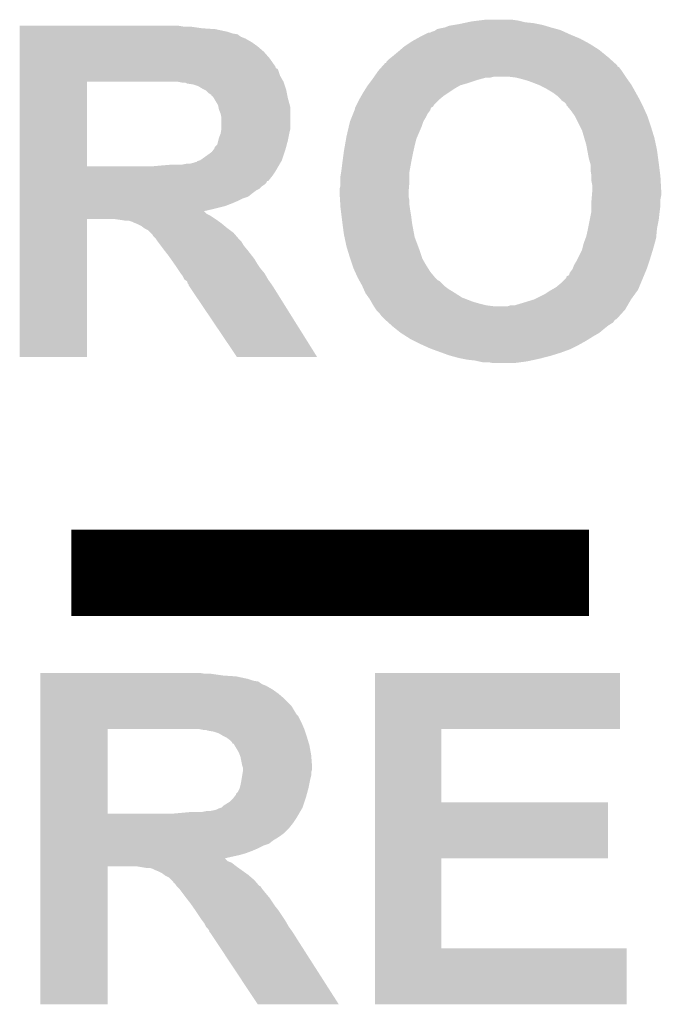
# Model space of a CAD drawing. Extents: x -1.3 to 24.2, y -3.9 to 53.4.
# Tile 18 of 31: x 9.5 to 11.4, y 16.5 to 19.4. Entities that reach past the tile are written whole.
import ezdxf

# ---------------------------------------------------------------- set-up
doc = ezdxf.new("R2010")
doc.units = 0
doc.layers.add('RS485_ISOLATOR_5_CLICK_V100_GTO', color=9, linetype='CONTINUOUS')

msp = doc.modelspace()

# ---------------------------------------------------------------- linework, layer by layer
at = {"layer": 'RS485_ISOLATOR_5_CLICK_V100_GTO', "const_width": 0.254}
msp.add_lwpolyline([(9.6774, 17.78), (11.2014, 17.78)], dxfattribs=at)
at = {"layer": 'RS485_ISOLATOR_5_CLICK_V100_GTO'}
for points in [[(9.52502, 19.38782), (9.525022, 19.39036), (10.007602, 19.38782), (9.992362, 19.39036)], [(10.777222, 19.385282), (10.789922, 19.39036), (11.089634, 19.385282), (11.072708, 19.39036)], [(10.789922, 19.39036), (10.80516, 19.3929), (11.072708, 19.39036), (11.06424, 19.3929)], [(10.80516, 19.3929), (10.8204, 19.39544), (11.06424, 19.3929), (11.05154, 19.39544)], [(10.8204, 19.39544), (10.832252, 19.39798), (11.05154, 19.39544), (11.03884, 19.39798)], [(10.832252, 19.39798), (10.844106, 19.40052), (11.03884, 19.39798), (11.013442, 19.40052)], [(10.844106, 19.40052), (10.85596, 19.40306), (11.013442, 19.40052), (11.003282, 19.40306)], [(10.85596, 19.40306), (10.87628, 19.4056), (11.003282, 19.40306), (10.99312, 19.4056)], [(10.87628, 19.4056), (10.896602, 19.40814), (10.99312, 19.4056), (10.97534, 19.40814)], [(9.52502, 19.38274), (9.52502, 19.38782), (10.06348, 19.38274), (10.02792, 19.38782)], [(9.52502, 19.3802), (9.52502, 19.38274), (10.101582, 19.3802), (10.06348, 19.38274)], [(9.52502, 19.372578), (9.52502, 19.3802), (10.13714, 19.372578), (10.101582, 19.3802)], [(9.52502, 19.3675), (9.52502, 19.372578), (10.15238, 19.3675), (10.13714, 19.372578)], [(9.52502, 19.364956), (9.52502, 19.3675), (10.167624, 19.364956), (10.15238, 19.3675)], [(9.52502, 19.36242), (9.52502, 19.364956), (10.17016, 19.36242), (10.167624, 19.364956)], [(9.52502, 19.35734), (9.52502, 19.36242), (10.17778, 19.35734), (10.17016, 19.36242)], [(10.70356, 19.35734), (10.718802, 19.36496), (11.16381, 19.35734), (11.14552, 19.36496)], [(10.718802, 19.36496), (10.728964, 19.37004), (11.14552, 19.36496), (11.134346, 19.37004)], [(10.728964, 19.37004), (10.734044, 19.370042), (11.134346, 19.37004), (11.134342, 19.370042)], [(10.734044, 19.370042), (10.739122, 19.37258), (11.134342, 19.370042), (11.128758, 19.37258)], [(10.739122, 19.37258), (10.746744, 19.375122), (11.128758, 19.37258), (11.123166, 19.375122)], [(10.746744, 19.375122), (10.75055, 19.37766), (11.123166, 19.375122), (11.117582, 19.37766)], [(10.75055, 19.37766), (10.754362, 19.380202), (11.117582, 19.37766), (11.108262, 19.380202)], [(10.754362, 19.380202), (10.76452, 19.38274), (11.108262, 19.380202), (11.098954, 19.38274)], [(10.76452, 19.38274), (10.777212, 19.38528), (11.098954, 19.38274), (11.08964, 19.38528)], [(10.777212, 19.38528), (10.777222, 19.385282), (11.08964, 19.38528), (11.089634, 19.385282)], [(9.52502, 19.35226), (9.52502, 19.35734), (10.190482, 19.35226), (10.17778, 19.35734)], [(9.52502, 19.3421), (9.52502, 19.35226), (10.208262, 19.3421), (10.190482, 19.35226)], [(9.52502, 19.3294), (9.52502, 19.3421), (10.22604, 19.3294), (10.208262, 19.3421)], [(10.65784, 19.3294), (10.66927, 19.33702), (11.215916, 19.3294), (11.20394, 19.33702)], [(10.66927, 19.33702), (10.680698, 19.344638), (11.20394, 19.33702), (11.189976, 19.344638)], [(10.680698, 19.344638), (10.694416, 19.35226), (11.189976, 19.344638), (11.176002, 19.35226)], [(10.694416, 19.35226), (10.70356, 19.35734), (11.176002, 19.35226), (11.16381, 19.35734)], [(9.525018, 19.29384), (9.52502, 19.31416), (10.2616, 19.29384), (10.243822, 19.31416)], [(9.52502, 19.31416), (9.52502, 19.3294), (10.243822, 19.31416), (10.22604, 19.3294)], [(10.62482, 19.30146), (10.64006, 19.31416), (11.25361, 19.30146), (11.23809, 19.31416)], [(10.64006, 19.31416), (10.645986, 19.31924), (11.23809, 19.31416), (11.23188, 19.31924)], [(10.645986, 19.31924), (10.65784, 19.3294), (11.23188, 19.31924), (11.215916, 19.3294)], [(9.525018, 19.268436), (9.525018, 19.29384), (10.27938, 19.268436), (10.2616, 19.29384)], [(10.592926, 19.270974), (10.595184, 19.273514), (11.285234, 19.270974), (11.28522, 19.273514)], [(10.595184, 19.273514), (10.601966, 19.28114), (11.28522, 19.273514), (11.27675, 19.28114)], [(10.601966, 19.28114), (10.6045, 19.281162), (11.27675, 19.28114), (11.276724, 19.281162)], [(10.6045, 19.281162), (10.604506, 19.283686), (11.276724, 19.281162), (11.27392, 19.283686)], [(10.604506, 19.283686), (10.612122, 19.291302), (11.27392, 19.283686), (11.26546, 19.291302)], [(10.612122, 19.291302), (10.618468, 19.29638), (11.26546, 19.291302), (11.259818, 19.29638)], [(10.618468, 19.29638), (10.62482, 19.30146), (11.259818, 19.29638), (11.25361, 19.30146)], [(9.525018, 19.265894), (9.525018, 19.268436), (10.279394, 19.265894), (10.27938, 19.268436)], [(9.525018, 19.263354), (9.525018, 19.265894), (10.284462, 19.263354), (10.279394, 19.265894)], [(9.525018, 19.258278), (9.525018, 19.263354), (10.287, 19.258278), (10.284462, 19.263354)], [(9.525018, 19.243038), (9.525018, 19.258278), (10.29208, 19.243038), (10.287, 19.258278)], [(10.569194, 19.2405), (10.58164, 19.25828), (11.309774, 19.2405), (11.29792, 19.25828)], [(10.58164, 19.25828), (10.581642, 19.258282), (11.29792, 19.25828), (11.29792, 19.258282)], [(10.581642, 19.258282), (10.59067, 19.268436), (11.29792, 19.258282), (11.2903, 19.268436)], [(10.59067, 19.268436), (10.592926, 19.270974), (11.2903, 19.268436), (11.285234, 19.270974)], [(9.525012, 18.976362), (9.525018, 19.22524), (9.72312, 18.976362), (9.723122, 19.22524)], [(9.525018, 19.22526), (9.525018, 19.243038), (10.30224, 19.22526), (10.29208, 19.243038)], [(9.525018, 19.22524), (9.525018, 19.22526), (9.723122, 19.22524), (9.94664, 19.22526)], [(9.992372, 19.225258), (9.992362, 19.22526), (10.30224, 19.225258), (10.30224, 19.22526)], [(10.005062, 19.22272), (9.992372, 19.225258), (10.303086, 19.22272), (10.30224, 19.225258)], [(10.012684, 19.222718), (10.005062, 19.22272), (10.303088, 19.222718), (10.303086, 19.22272)], [(10.017764, 19.22018), (10.012684, 19.222718), (10.303934, 19.22018), (10.303088, 19.222718)], [(10.035542, 19.217638), (10.017764, 19.22018), (10.30478, 19.217638), (10.303934, 19.22018)], [(10.050782, 19.21256), (10.035542, 19.217638), (10.306474, 19.21256), (10.30478, 19.217638)], [(10.54862, 19.212558), (10.550526, 19.215102), (10.81849, 19.212558), (10.822942, 19.215102)], [(10.550526, 19.215102), (10.554334, 19.22018), (10.822942, 19.215102), (10.84072, 19.22018)], [(10.554334, 19.22018), (10.561952, 19.230338), (10.84072, 19.22018), (10.8712, 19.230338)], [(10.561952, 19.230338), (10.56386, 19.23288), (10.8712, 19.230338), (10.880518, 19.23288)], [(10.56386, 19.23288), (10.567416, 19.23796), (10.880518, 19.23288), (10.899142, 19.23796)], [(10.567416, 19.23796), (10.569194, 19.2405), (10.911842, 19.23796), (10.922002, 19.2405)], [(10.9855, 19.23796), (10.96518, 19.2405), (11.311468, 19.23796), (11.309774, 19.2405)], [(10.99566, 19.23542), (10.9855, 19.23796), (11.31316, 19.23542), (11.311468, 19.23796)], [(11.00582, 19.23288), (10.99566, 19.23542), (11.314976, 19.23288), (11.31316, 19.23542)], [(11.0236, 19.227802), (11.00582, 19.23288), (11.318604, 19.227802), (11.314976, 19.23288)], [(11.050018, 19.21764), (11.0236, 19.227802), (11.325862, 19.21764), (11.318604, 19.227802)], [(11.05662, 19.2151), (11.050018, 19.21764), (11.327314, 19.2151), (11.325862, 19.21764)], [(11.071858, 19.20748), (11.05662, 19.2151), (11.331668, 19.20748), (11.327314, 19.2151)], [(10.06348, 19.20494), (10.050782, 19.21256), (10.309014, 19.20494), (10.306474, 19.21256)], [(10.068562, 19.202398), (10.06348, 19.20494), (10.30986, 19.202398), (10.309014, 19.20494)], [(10.07364, 19.199858), (10.068562, 19.202398), (10.31037, 19.199858), (10.30986, 19.202398)], [(10.08126, 19.19224), (10.07364, 19.199858), (10.311892, 19.19224), (10.31037, 19.199858)], [(10.088882, 19.187154), (10.08126, 19.19224), (10.31291, 19.187154), (10.311892, 19.19224)], [(10.091434, 19.18208), (10.088882, 19.187154), (10.313924, 19.18208), (10.31291, 19.187154)], [(10.531566, 19.18462), (10.53592, 19.19224), (10.77468, 19.18462), (10.78611, 19.19224)], [(10.53592, 19.19224), (10.543856, 19.204938), (10.78611, 19.19224), (10.805158, 19.204938)], [(10.543856, 19.204938), (10.54862, 19.212558), (10.805158, 19.204938), (10.81849, 19.212558)], [(11.08456, 19.19986), (11.071858, 19.20748), (11.33602, 19.19986), (11.331668, 19.20748)], [(11.09726, 19.19224), (11.08456, 19.19986), (11.340254, 19.19224), (11.33602, 19.19986)], [(11.10742, 19.184618), (11.09726, 19.19224), (11.344488, 19.184618), (11.340254, 19.19224)], [(10.093964, 19.18207), (10.091434, 19.18208), (10.313926, 19.18207), (10.313924, 19.18208)], [(10.097008, 19.177), (10.093964, 19.18207), (10.31494, 19.177), (10.313926, 19.18207)], [(10.109202, 19.156678), (10.097008, 19.177), (10.320482, 19.156678), (10.31494, 19.177)], [(10.516872, 19.156686), (10.52449, 19.17192), (10.744206, 19.156686), (10.75944, 19.17192)], [(10.52449, 19.17192), (10.52576, 19.174458), (10.75944, 19.17192), (10.762484, 19.174458)], [(10.52576, 19.174458), (10.531566, 19.18462), (10.762484, 19.174458), (10.77468, 19.18462)], [(11.11504, 19.177), (11.10742, 19.184618), (11.34872, 19.177), (11.344488, 19.184618)], [(11.12266, 19.16938), (11.11504, 19.177), (11.35253, 19.16938), (11.34872, 19.177)], [(11.130282, 19.164298), (11.12266, 19.16938), (11.355072, 19.164298), (11.35253, 19.16938)], [(11.13536, 19.159214), (11.130282, 19.164298), (11.357614, 19.159214), (11.355072, 19.164298)], [(11.135364, 19.156676), (11.13536, 19.159214), (11.358882, 19.156676), (11.357614, 19.159214)], [(10.110726, 19.149058), (10.109202, 19.156678), (10.32256, 19.149058), (10.320482, 19.156678)], [(10.111742, 19.143978), (10.110726, 19.149058), (10.32256, 19.143978), (10.32256, 19.149058)], [(10.11682, 19.131278), (10.111742, 19.143978), (10.32256, 19.131278), (10.32256, 19.143978)], [(10.11936, 19.118578), (10.11682, 19.131278), (10.32256, 19.118578), (10.32256, 19.131278)], [(10.5029, 19.12112), (10.506962, 19.13128), (10.72134, 19.12112), (10.726422, 19.13128)], [(10.506962, 19.13128), (10.511026, 19.141442), (10.726422, 19.13128), (10.73404, 19.141442)], [(10.511026, 19.141442), (10.51306, 19.146524), (10.73404, 19.141442), (10.735738, 19.146524)], [(10.51306, 19.149062), (10.513062, 19.149064), (10.736588, 19.149062), (10.73659, 19.149064)], [(10.51306, 19.146524), (10.51306, 19.149062), (10.735738, 19.146524), (10.736588, 19.149062)], [(10.513062, 19.149064), (10.51433, 19.151602), (10.73659, 19.149064), (10.74166, 19.151602)], [(10.51433, 19.151602), (10.515602, 19.154146), (10.74166, 19.151602), (10.7442, 19.154146)], [(10.515602, 19.154146), (10.516872, 19.156686), (10.7442, 19.154146), (10.744206, 19.156686)], [(11.139594, 19.1516), (11.135364, 19.156676), (11.36142, 19.1516), (11.358882, 19.156676)], [(11.14806, 19.14144), (11.139594, 19.1516), (11.366038, 19.14144), (11.36142, 19.1516)], [(11.16076, 19.123658), (11.14806, 19.14144), (11.37412, 19.123658), (11.366038, 19.14144)], [(10.11936, 19.088098), (10.11936, 19.118578), (10.32256, 19.088098), (10.32256, 19.118578)], [(10.494234, 19.09318), (10.497822, 19.108422), (10.70864, 19.09318), (10.71372, 19.108422)], [(10.497822, 19.108422), (10.5029, 19.12112), (10.71372, 19.108422), (10.72134, 19.12112)], [(11.176002, 19.09318), (11.16076, 19.123658), (11.38428, 19.09318), (11.37412, 19.123658)], [(10.11174, 19.060158), (10.116818, 19.072858), (10.316462, 19.060158), (10.319002, 19.072858)], [(10.116818, 19.072858), (10.117664, 19.07794), (10.319002, 19.072858), (10.32002, 19.07794)], [(10.117664, 19.07794), (10.11936, 19.088098), (10.32002, 19.07794), (10.32256, 19.088098)], [(10.48766, 19.06524), (10.494234, 19.09318), (10.696666, 19.06524), (10.70864, 19.09318)], [(11.181082, 19.083018), (11.176002, 19.09318), (11.387408, 19.083018), (11.38428, 19.09318)], [(11.187806, 19.06016), (11.181082, 19.083018), (11.39444, 19.06016), (11.387408, 19.083018)], [(10.106656, 19.039838), (10.109834, 19.05254), (10.311474, 19.039838), (10.31494, 19.05254)], [(10.109834, 19.05254), (10.11174, 19.060158), (10.31494, 19.05254), (10.316462, 19.060158)], [(10.482728, 19.0373), (10.486314, 19.057622), (10.68832, 19.0373), (10.693402, 19.057622)], [(10.486314, 19.057622), (10.48766, 19.06524), (10.693402, 19.057622), (10.696666, 19.06524)], [(11.19378, 19.03984), (11.187806, 19.06016), (11.398796, 19.03984), (11.39444, 19.06016)], [(10.06348, 18.9992), (10.08126, 19.0119), (10.298852, 18.9992), (10.303086, 19.0119)], [(10.08126, 19.0119), (10.091418, 19.019518), (10.303086, 19.0119), (10.305626, 19.019518)], [(10.091418, 19.019518), (10.09523, 19.0246), (10.305626, 19.019518), (10.30732, 19.0246)], [(10.09523, 19.0246), (10.099036, 19.029674), (10.30732, 19.0246), (10.308702, 19.029674)], [(10.099036, 19.029674), (10.09904, 19.032214), (10.308702, 19.029674), (10.309396, 19.032214)], [(10.09904, 19.032214), (10.106656, 19.039838), (10.309396, 19.032214), (10.311474, 19.039838)], [(10.475636, 18.98904), (10.479024, 19.01444), (10.67816, 18.98904), (10.68324, 19.01444)], [(10.479024, 19.01444), (10.48004, 19.02206), (10.68324, 19.01444), (10.684932, 19.02206)], [(10.48004, 19.02206), (10.482728, 19.0373), (10.684932, 19.02206), (10.68832, 19.0373)], [(11.196638, 19.0246), (11.19378, 19.03984), (11.40206, 19.0246), (11.398796, 19.03984)], [(11.2014, 18.9992), (11.196638, 19.0246), (11.405448, 18.9992), (11.40206, 19.0246)], [(10.002518, 18.98142), (10.015218, 18.98396), (10.289752, 18.98142), (10.291234, 18.98396)], [(10.025378, 18.98396), (10.03554, 18.986502), (10.291234, 18.98396), (10.292716, 18.986502)], [(10.03554, 18.986502), (10.043158, 18.989038), (10.292716, 18.986502), (10.294196, 18.989038)], [(10.043158, 18.989038), (10.045694, 18.98904), (10.294196, 18.989038), (10.294196, 18.98904)], [(10.045694, 18.98904), (10.048238, 18.991576), (10.294196, 18.98904), (10.295676, 18.991576)], [(10.048238, 18.991576), (10.055854, 18.994118), (10.295676, 18.991576), (10.29716, 18.994118)], [(10.055854, 18.994118), (10.05586, 18.99412), (10.29716, 18.994118), (10.29716, 18.99412)], [(10.05586, 18.99412), (10.06348, 18.9992), (10.29716, 18.99412), (10.298852, 18.9992)], [(10.47242, 18.96364), (10.47496, 18.98396), (10.67354, 18.96364), (10.677236, 18.98396)], [(10.47496, 18.98396), (10.475636, 18.98904), (10.677236, 18.98396), (10.67816, 18.98904)], [(11.20503, 18.9865), (11.2014, 18.9992), (11.40714, 18.9865), (11.405448, 18.9992)], [(11.20648, 18.981418), (11.20503, 18.9865), (11.407776, 18.981418), (11.40714, 18.9865)], [(9.525012, 18.97634), (9.525012, 18.976362), (9.913622, 18.97634), (9.72312, 18.976362)], [(9.525012, 18.96364), (9.525012, 18.97634), (10.279382, 18.96364), (10.286788, 18.97634)], [(9.525012, 18.9484), (9.525012, 18.96364), (10.26922, 18.9484), (10.279382, 18.96364)], [(9.913622, 18.97634), (9.94156, 18.97888), (10.286788, 18.97634), (10.28827, 18.97888)], [(9.94156, 18.97888), (9.97204, 18.98142), (10.28827, 18.97888), (10.289752, 18.98142)], [(10.46988, 18.948402), (10.471996, 18.961102), (10.67308, 18.948402), (10.67308, 18.961102)], [(10.471996, 18.961102), (10.47242, 18.96364), (10.67308, 18.961102), (10.67354, 18.96364)], [(11.20648, 18.963638), (11.20648, 18.981418), (11.409998, 18.963638), (11.407776, 18.981418)], [(11.20902, 18.948398), (11.20648, 18.963638), (11.411904, 18.948398), (11.409998, 18.963638)], [(9.52501, 18.9357), (9.525012, 18.9484), (10.25906, 18.9357), (10.26922, 18.9484)], [(9.52501, 18.93316), (9.52501, 18.9357), (10.256514, 18.93316), (10.25906, 18.9357)], [(9.52501, 18.933146), (9.52501, 18.93316), (10.253974, 18.933146), (10.256514, 18.93316)], [(9.52501, 18.92808), (9.52501, 18.933146), (10.251438, 18.92808), (10.253974, 18.933146)], [(9.52501, 18.923), (9.52501, 18.92808), (10.24636, 18.923), (10.251438, 18.92808)], [(10.46988, 18.933158), (10.46988, 18.948402), (10.67308, 18.933158), (10.67308, 18.948402)], [(10.46988, 18.920462), (10.46988, 18.933158), (10.67202, 18.920462), (10.67308, 18.933158)], [(11.20902, 18.94586), (11.20902, 18.948398), (11.41222, 18.94586), (11.411904, 18.948398)], [(11.20902, 18.933158), (11.20902, 18.94586), (11.412926, 18.933158), (11.41222, 18.94586)], [(11.21156, 18.920458), (11.20902, 18.933158), (11.413632, 18.920458), (11.412926, 18.933158)], [(9.52501, 18.917918), (9.52501, 18.923), (10.238738, 18.917918), (10.24636, 18.923)], [(9.52501, 18.910298), (9.52501, 18.917918), (10.231116, 18.910298), (10.238738, 18.917918)], [(9.52501, 18.905218), (9.52501, 18.910298), (10.22096, 18.905218), (10.231116, 18.910298)], [(9.52501, 18.8976), (9.52501, 18.905218), (10.2108, 18.8976), (10.22096, 18.905218)], [(9.52501, 18.88744), (9.52501, 18.8976), (10.198098, 18.88744), (10.2108, 18.8976)], [(10.46734, 18.910302), (10.46988, 18.920462), (10.671174, 18.910302), (10.67202, 18.920462)], [(10.46734, 18.90268), (10.46734, 18.910302), (10.67054, 18.90268), (10.671174, 18.910302)], [(10.46734, 18.895058), (10.46734, 18.90268), (10.67054, 18.895058), (10.67054, 18.90268)], [(11.2105, 18.892518), (11.211136, 18.900142), (11.41476, 18.892518), (11.41476, 18.900142)], [(11.211136, 18.900142), (11.21156, 18.90522), (11.41476, 18.900142), (11.414478, 18.90522)], [(11.21156, 18.90522), (11.21156, 18.920458), (11.414478, 18.90522), (11.413632, 18.920458)], [(9.52501, 18.88236), (9.52501, 18.88744), (10.18286, 18.88236), (10.198098, 18.88744)], [(9.52501, 18.87474), (9.52501, 18.88236), (10.16762, 18.87474), (10.18286, 18.88236)], [(9.52501, 18.86712), (9.52501, 18.87474), (10.14984, 18.86712), (10.16762, 18.87474)], [(9.52501, 18.8595), (9.52501, 18.86712), (10.129518, 18.8595), (10.14984, 18.86712)], [(10.467818, 18.887442), (10.46734, 18.895058), (10.67054, 18.887442), (10.67054, 18.895058)], [(10.46861, 18.874742), (10.467818, 18.887442), (10.67308, 18.874742), (10.67054, 18.887442)], [(10.469404, 18.862042), (10.46861, 18.874742), (10.67308, 18.862042), (10.67308, 18.874742)], [(11.20902, 18.874742), (11.209442, 18.879818), (11.41222, 18.874742), (11.41222, 18.879818)], [(11.20902, 18.86204), (11.20902, 18.874742), (11.41222, 18.86204), (11.41222, 18.874742)], [(11.209442, 18.879818), (11.2105, 18.892518), (11.41222, 18.879818), (11.41476, 18.892518)], [(9.525008, 18.84934), (9.52501, 18.8595), (10.08888, 18.84934), (10.129518, 18.8595)], [(9.525008, 18.84426), (9.525008, 18.84934), (10.06622, 18.84426), (10.08888, 18.84934)], [(9.525008, 18.844254), (9.525008, 18.84426), (10.068566, 18.844254), (10.06622, 18.84426)], [(9.525008, 18.836638), (9.525008, 18.844254), (10.076184, 18.836638), (10.068566, 18.844254)], [(10.46988, 18.85442), (10.469404, 18.862042), (10.67417, 18.85442), (10.67308, 18.862042)], [(10.47115, 18.84426), (10.46988, 18.85442), (10.67562, 18.84426), (10.67417, 18.85442)], [(10.473056, 18.82902), (10.47115, 18.84426), (10.67816, 18.82902), (10.67562, 18.84426)], [(11.20394, 18.818862), (11.208512, 18.84172), (11.40714, 18.818862), (11.40968, 18.84172)], [(11.208512, 18.84172), (11.20902, 18.844258), (11.40968, 18.84172), (11.409996, 18.844258)], [(11.20902, 18.844258), (11.20902, 18.86204), (11.409996, 18.844258), (11.41222, 18.86204)], [(9.525, 18.415022), (9.525008, 18.821378), (9.723098, 18.415022), (9.72312, 18.821378)], [(9.525008, 18.831558), (9.525008, 18.836638), (10.086342, 18.831558), (10.076184, 18.836638)], [(9.525008, 18.8214), (9.525008, 18.831558), (10.10158, 18.8214), (10.086342, 18.831558)], [(9.525008, 18.821378), (9.525008, 18.8214), (9.72312, 18.821378), (9.804398, 18.8214)], [(9.82218, 18.81886), (9.804398, 18.8214), (10.105136, 18.81886), (10.10158, 18.8214)], [(9.837418, 18.81632), (9.82218, 18.81886), (10.108692, 18.81632), (10.105136, 18.81886)], [(9.855198, 18.81378), (9.847576, 18.81632), (10.112248, 18.81378), (10.108692, 18.81632)], [(9.86028, 18.81124), (9.855198, 18.81378), (10.115804, 18.81124), (10.112248, 18.81378)], [(9.86663, 18.8087), (9.86028, 18.81124), (10.11936, 18.8087), (10.115804, 18.81124)], [(10.47496, 18.81378), (10.473056, 18.82902), (10.680066, 18.81378), (10.67816, 18.82902)], [(10.475638, 18.8087), (10.47496, 18.81378), (10.6807, 18.8087), (10.680066, 18.81378)], [(11.19886, 18.79346), (11.20394, 18.818862), (11.40206, 18.79346), (11.40714, 18.818862)], [(9.87298, 18.80616), (9.86663, 18.8087), (10.122408, 18.80616), (10.11936, 18.8087)], [(9.883138, 18.80108), (9.87298, 18.80616), (10.128504, 18.80108), (10.122408, 18.80616)], [(9.889916, 18.796), (9.883138, 18.80108), (10.1346, 18.796), (10.128504, 18.80108)], [(9.8933, 18.793462), (9.889916, 18.796), (10.137986, 18.793462), (10.1346, 18.796)], [(9.903456, 18.788382), (9.8933, 18.793462), (10.14476, 18.788382), (10.137986, 18.793462)], [(9.911078, 18.78076), (9.903456, 18.788382), (10.154922, 18.78076), (10.14476, 18.788382)], [(9.916158, 18.77568), (9.911078, 18.78076), (10.159276, 18.77568), (10.154922, 18.78076)], [(10.48004, 18.77568), (10.475638, 18.8087), (10.686892, 18.77568), (10.6807, 18.8087)], [(11.193778, 18.770598), (11.19886, 18.79346), (11.39998, 18.770598), (11.40206, 18.79346)], [(9.918698, 18.770604), (9.916158, 18.77568), (10.163626, 18.770604), (10.159276, 18.77568)], [(9.926318, 18.762982), (9.918698, 18.770604), (10.170158, 18.762982), (10.163626, 18.770604)], [(9.92632, 18.76298), (9.926318, 18.762982), (10.170158, 18.76298), (10.170158, 18.762982)], [(9.9314, 18.75536), (9.92632, 18.76298), (10.17778, 18.75536), (10.170158, 18.76298)], [(9.931402, 18.755358), (9.9314, 18.75536), (10.177782, 18.755358), (10.17778, 18.75536)], [(9.940926, 18.74266), (9.931402, 18.755358), (10.1854, 18.74266), (10.177782, 18.755358)], [(10.481674, 18.768062), (10.48004, 18.77568), (10.68832, 18.768062), (10.686892, 18.77568)], [(10.48766, 18.74012), (10.481674, 18.768062), (10.698798, 18.74012), (10.68832, 18.768062)], [(11.18616, 18.750278), (11.191872, 18.765518), (11.395362, 18.750278), (11.39952, 18.765518)], [(11.191872, 18.765518), (11.193778, 18.770598), (11.39952, 18.765518), (11.39998, 18.770598)], [(9.94664, 18.73504), (9.940926, 18.74266), (10.19175, 18.73504), (10.1854, 18.74266)], [(9.952568, 18.72742), (9.94664, 18.73504), (10.1981, 18.72742), (10.19175, 18.73504)], [(9.96442, 18.71218), (9.952568, 18.72742), (10.209954, 18.71218), (10.1981, 18.72742)], [(10.491568, 18.72742), (10.48766, 18.74012), (10.70356, 18.72742), (10.698798, 18.74012)], [(10.49782, 18.7071), (10.491568, 18.72742), (10.710334, 18.7071), (10.70356, 18.72742)], [(11.168378, 18.70456), (11.18108, 18.729958), (11.38174, 18.70456), (11.389554, 18.729958)], [(11.18108, 18.729958), (11.182984, 18.73758), (11.389554, 18.729958), (11.3919, 18.73758)], [(11.182984, 18.73758), (11.18616, 18.750278), (11.3919, 18.73758), (11.395362, 18.750278)], [(9.969756, 18.704558), (9.96442, 18.71218), (10.215882, 18.704558), (10.209954, 18.71218)], [(9.978644, 18.69186), (9.969756, 18.704558), (10.223498, 18.69186), (10.215882, 18.704558)], [(10.498668, 18.704562), (10.49782, 18.7071), (10.71118, 18.704562), (10.710334, 18.7071)], [(10.504594, 18.68678), (10.498668, 18.704562), (10.72134, 18.68678), (10.71118, 18.704562)], [(11.15822, 18.686782), (11.16584, 18.699482), (11.375812, 18.686782), (11.380046, 18.699482)], [(11.16584, 18.699482), (11.168378, 18.70456), (11.380046, 18.699482), (11.38174, 18.70456)], [(9.9822, 18.68678), (9.978644, 18.69186), (10.226886, 18.68678), (10.223498, 18.69186)], [(9.988974, 18.67662), (9.9822, 18.68678), (10.23366, 18.67662), (10.226886, 18.68678)], [(9.99744, 18.66392), (9.988974, 18.67662), (10.244244, 18.66392), (10.23366, 18.67662)], [(10.50798, 18.676622), (10.504594, 18.68678), (10.72769, 18.676622), (10.72134, 18.68678)], [(10.512598, 18.666462), (10.50798, 18.676622), (10.73404, 18.666462), (10.72769, 18.676622)], [(10.519526, 18.65122), (10.512598, 18.666462), (10.74674, 18.65122), (10.73404, 18.666462)], [(11.14552, 18.663918), (11.153138, 18.674078), (11.367344, 18.663918), (11.371578, 18.674078)], [(11.153138, 18.674082), (11.15822, 18.686782), (11.37158, 18.674082), (11.375812, 18.686782)], [(11.153138, 18.674078), (11.153138, 18.674082), (11.371578, 18.674078), (11.37158, 18.674082)], [(9.999346, 18.661378), (9.99744, 18.66392), (10.246362, 18.661378), (10.244244, 18.66392)], [(10.005058, 18.65376), (9.999346, 18.661378), (10.250716, 18.65376), (10.246362, 18.661378)], [(10.010138, 18.643606), (10.005058, 18.65376), (10.256516, 18.643606), (10.250716, 18.65376)], [(10.01015, 18.643598), (10.010138, 18.643606), (10.25652, 18.643598), (10.256516, 18.643606)], [(10.017756, 18.638522), (10.01015, 18.643598), (10.260148, 18.638522), (10.25652, 18.643598)], [(10.0203, 18.630904), (10.017756, 18.638522), (10.26559, 18.630904), (10.260148, 18.638522)], [(10.52068, 18.64868), (10.519526, 18.65122), (10.749282, 18.64868), (10.74674, 18.65122)], [(10.524914, 18.641062), (10.52068, 18.64868), (10.7569, 18.641062), (10.749282, 18.64868)], [(10.526324, 18.638522), (10.524914, 18.641062), (10.761976, 18.638522), (10.7569, 18.641062)], [(10.53338, 18.62582), (10.526324, 18.638522), (10.774682, 18.62582), (10.761976, 18.638522)], [(11.12012, 18.63344), (11.135354, 18.648674), (11.354644, 18.63344), (11.360992, 18.648674)], [(11.135354, 18.648674), (11.13536, 18.651214), (11.360992, 18.648674), (11.36205, 18.651214)], [(11.13536, 18.651214), (11.1379, 18.653758), (11.36205, 18.651214), (11.36311, 18.653758)], [(11.1379, 18.653758), (11.142972, 18.656298), (11.36311, 18.653758), (11.364168, 18.656298)], [(11.142972, 18.656298), (11.14552, 18.663918), (11.364168, 18.656298), (11.367344, 18.663918)], [(10.022834, 18.628366), (10.0203, 18.630904), (10.267402, 18.628366), (10.26559, 18.630904)], [(10.02284, 18.625824), (10.022834, 18.628366), (10.269218, 18.625824), (10.267402, 18.628366)], [(10.022844, 18.62582), (10.02284, 18.625824), (10.26922, 18.62582), (10.269218, 18.625824)], [(10.036554, 18.6055), (10.022844, 18.62582), (10.28192, 18.6055), (10.26922, 18.62582)], [(10.534508, 18.623282), (10.53338, 18.62582), (10.77722, 18.623282), (10.774682, 18.62582)], [(10.537896, 18.61566), (10.534508, 18.623282), (10.78738, 18.61566), (10.77722, 18.623282)], [(10.541284, 18.60804), (10.537896, 18.61566), (10.80008, 18.60804), (10.78738, 18.61566)], [(10.54354, 18.60296), (10.541284, 18.60804), (10.808064, 18.60296), (10.80008, 18.60804)], [(11.071858, 18.60042), (11.0871, 18.61058), (11.336942, 18.60042), (11.344332, 18.61058)], [(11.0871, 18.61058), (11.09154, 18.613118), (11.344332, 18.61058), (11.346178, 18.613118)], [(11.09154, 18.613118), (11.104878, 18.620738), (11.346178, 18.613118), (11.349352, 18.620738)], [(11.104878, 18.620738), (11.12012, 18.63344), (11.349352, 18.620738), (11.354644, 18.63344)], [(10.165076, 18.415008), (10.036554, 18.6055), (10.401256, 18.415008), (10.28192, 18.6055)], [(10.552612, 18.590262), (10.54354, 18.60296), (10.82802, 18.590262), (10.808064, 18.60296)], [(10.55624, 18.585182), (10.552612, 18.590262), (10.841224, 18.585182), (10.82802, 18.590262)], [(10.560598, 18.577558), (10.55624, 18.585182), (10.86104, 18.577558), (10.841224, 18.585182)], [(10.5635, 18.57248), (10.560598, 18.577558), (10.87882, 18.57248), (10.86104, 18.577558)], [(11.00836, 18.57502), (11.041378, 18.585178), (11.31993, 18.57502), (11.325856, 18.585178)], [(11.041378, 18.585178), (11.04138, 18.58518), (11.325856, 18.585178), (11.325858, 18.58518)], [(11.04138, 18.58518), (11.071858, 18.60042), (11.325858, 18.58518), (11.336942, 18.60042)], [(10.566402, 18.5674), (10.5635, 18.57248), (10.89914, 18.5674), (10.87882, 18.57248)], [(10.566402, 18.567398), (10.566402, 18.5674), (10.899156, 18.567398), (10.89914, 18.5674)], [(10.568094, 18.56486), (10.566402, 18.567398), (10.91946, 18.56486), (10.899156, 18.567398)], [(10.57487, 18.554698), (10.568094, 18.56486), (11.308078, 18.554698), (11.314004, 18.56486)], [(10.57656, 18.55216), (10.57487, 18.554698), (11.305792, 18.55216), (11.308078, 18.554698)], [(10.584178, 18.54454), (10.57656, 18.55216), (11.298934, 18.54454), (11.305792, 18.55216)], [(10.962636, 18.56486), (10.970258, 18.567398), (11.314004, 18.56486), (11.315484, 18.567398)], [(10.970258, 18.567398), (10.982958, 18.5674), (11.315484, 18.567398), (11.315486, 18.5674)], [(10.982958, 18.5674), (11.00836, 18.57502), (11.315486, 18.5674), (11.31993, 18.57502)], [(10.5918, 18.534382), (10.584178, 18.54454), (11.289792, 18.534382), (11.298934, 18.54454)], [(10.59688, 18.5293), (10.5918, 18.534382), (11.28522, 18.5293), (11.289792, 18.534382)], [(10.599706, 18.526758), (10.59688, 18.5293), (11.282676, 18.526758), (11.28522, 18.5293)], [(10.60253, 18.524216), (10.599706, 18.526758), (11.2776, 18.524216), (11.282676, 18.526758)], [(10.610996, 18.516596), (10.60253, 18.524216), (11.272516, 18.516596), (11.2776, 18.524216)], [(10.619458, 18.50898), (10.610996, 18.516596), (11.25982, 18.50898), (11.272516, 18.516596)], [(10.62228, 18.50644), (10.619458, 18.50898), (11.256644, 18.50644), (11.25982, 18.50898)], [(10.631806, 18.49882), (10.62228, 18.50644), (11.24712, 18.49882), (11.256644, 18.50644)], [(10.64768, 18.48612), (10.631806, 18.49882), (11.23188, 18.48612), (11.24712, 18.49882)], [(10.647684, 18.486118), (10.64768, 18.48612), (11.231878, 18.486118), (11.23188, 18.48612)], [(10.663648, 18.47596), (10.647684, 18.486118), (11.2141, 18.47596), (11.231878, 18.486118)], [(10.67562, 18.468342), (10.663648, 18.47596), (11.201908, 18.468342), (11.2141, 18.47596)], [(10.68578, 18.463262), (10.67562, 18.468342), (11.19378, 18.463262), (11.201908, 18.468342)], [(10.7061, 18.4531), (10.68578, 18.463262), (11.17549, 18.4531), (11.19378, 18.463262)], [(10.71169, 18.45056), (10.7061, 18.4531), (11.17092, 18.45056), (11.17549, 18.4531)], [(10.734042, 18.4404), (10.71169, 18.45056), (11.150598, 18.4404), (11.17092, 18.45056)], [(10.741028, 18.43786), (10.734042, 18.4404), (11.145518, 18.43786), (11.150598, 18.4404)], [(10.768966, 18.4277), (10.741028, 18.43786), (11.11758, 18.4277), (11.145518, 18.43786)], [(9.723098, 18.415), (9.525, 18.415022), (9.723098, 18.415), (9.723098, 18.415022)], [(10.40126, 18.415), (10.165076, 18.415008), (10.40126, 18.415), (10.401256, 18.415008)], [(10.78992, 18.42008), (10.768966, 18.4277), (11.092814, 18.42008), (11.11758, 18.4277)], [(10.799234, 18.41754), (10.78992, 18.42008), (11.08456, 18.41754), (11.092814, 18.42008)], [(10.81786, 18.41246), (10.799234, 18.41754), (11.06424, 18.41246), (11.08456, 18.41754)], [(10.830562, 18.40992), (10.81786, 18.41246), (11.05408, 18.40992), (11.06424, 18.41246)], [(10.843262, 18.40738), (10.830562, 18.40992), (11.042226, 18.40738), (11.05408, 18.40992)], [(10.866118, 18.40484), (10.843262, 18.40738), (11.030372, 18.40484), (11.042226, 18.40738)], [(10.877548, 18.4023), (10.866118, 18.40484), (11.01852, 18.4023), (11.030372, 18.40484)], [(10.888978, 18.39976), (10.877548, 18.4023), (10.999468, 18.39976), (11.01852, 18.4023)], [(10.919458, 18.39722), (10.906758, 18.39976), (10.980418, 18.39722), (10.999468, 18.39976)], [(9.58598, 17.48282), (9.585982, 17.48536), (10.071102, 17.48282), (10.055862, 17.48536)], [(9.58598, 17.47774), (9.58598, 17.48282), (10.12444, 17.47774), (10.08888, 17.48282)], [(9.58598, 17.4752), (9.58598, 17.47774), (10.162542, 17.4752), (10.12444, 17.47774)], [(10.571498, 17.32026), (10.5715, 17.485338), (11.292818, 17.32026), (11.29284, 17.485338)], [(10.5715, 17.485338), (10.571502, 17.48536), (11.29284, 17.485338), (10.571502, 17.48536)], [(9.58598, 17.467578), (9.58598, 17.4752), (10.1981, 17.467578), (10.162542, 17.4752)], [(9.58598, 17.4625), (9.58598, 17.467578), (10.21334, 17.4625), (10.1981, 17.467578)], [(9.58598, 17.459956), (9.58598, 17.4625), (10.228584, 17.459956), (10.21334, 17.4625)], [(9.58598, 17.45742), (9.58598, 17.459956), (10.23112, 17.45742), (10.228584, 17.459956)], [(9.58598, 17.45234), (9.58598, 17.45742), (10.23874, 17.45234), (10.23112, 17.45742)], [(9.58598, 17.44726), (9.58598, 17.45234), (10.251442, 17.44726), (10.23874, 17.45234)], [(9.58598, 17.4371), (9.58598, 17.44726), (10.269222, 17.4371), (10.251442, 17.44726)], [(9.58598, 17.4244), (9.58598, 17.4371), (10.287, 17.4244), (10.269222, 17.4371)], [(9.58598, 17.409162), (9.58598, 17.4244), (10.30478, 17.409162), (10.287, 17.4244)], [(9.585978, 17.388838), (9.58598, 17.409162), (10.325102, 17.388838), (10.30478, 17.409162)], [(9.585978, 17.363438), (9.585978, 17.388838), (10.340342, 17.363438), (10.325102, 17.388838)], [(9.585978, 17.358356), (9.585978, 17.363438), (10.345422, 17.358356), (10.340342, 17.363438)], [(9.585978, 17.33804), (9.585978, 17.358356), (10.35558, 17.33804), (10.345422, 17.358356)], [(9.585978, 17.32026), (9.585978, 17.33804), (10.3632, 17.32026), (10.35558, 17.33804)], [(9.585972, 17.071362), (9.585978, 17.32024), (9.78408, 17.071362), (9.784082, 17.32024)], [(9.585978, 17.32024), (9.585978, 17.32026), (9.784082, 17.32024), (10.01014, 17.32026)], [(10.066022, 17.31772), (10.053322, 17.32026), (10.364048, 17.31772), (10.3632, 17.32026)], [(10.073644, 17.317718), (10.066022, 17.31772), (10.364048, 17.317718), (10.364048, 17.31772)], [(10.078724, 17.31518), (10.073644, 17.317718), (10.364894, 17.31518), (10.364048, 17.317718)], [(10.096502, 17.312638), (10.081262, 17.31518), (10.365742, 17.312638), (10.364894, 17.31518)], [(10.111742, 17.30756), (10.096502, 17.312638), (10.367434, 17.30756), (10.365742, 17.312638)], [(10.12444, 17.29994), (10.111742, 17.30756), (10.369974, 17.29994), (10.367434, 17.30756)], [(10.571492, 17.10436), (10.571498, 17.320238), (10.767082, 17.10436), (10.76706, 17.320238)], [(10.571498, 17.320238), (10.571498, 17.32026), (10.76706, 17.320238), (11.292818, 17.32026)], [(10.12952, 17.2974), (10.12444, 17.29994), (10.37082, 17.2974), (10.369974, 17.29994)], [(10.1346, 17.294858), (10.12952, 17.2974), (10.371584, 17.294858), (10.37082, 17.2974)], [(10.14476, 17.287238), (10.1346, 17.294858), (10.37387, 17.287238), (10.371584, 17.294858)], [(10.149842, 17.282156), (10.14476, 17.287238), (10.375394, 17.282156), (10.37387, 17.287238)], [(10.152394, 17.27708), (10.149842, 17.282156), (10.376916, 17.27708), (10.375394, 17.282156)], [(10.154924, 17.27707), (10.152394, 17.27708), (10.37692, 17.27707), (10.376916, 17.27708)], [(10.157968, 17.272), (10.154924, 17.27707), (10.37844, 17.272), (10.37692, 17.27707)], [(10.17016, 17.251682), (10.157968, 17.272), (10.382136, 17.251682), (10.37844, 17.272)], [(10.173208, 17.24406), (10.17016, 17.251682), (10.38352, 17.24406), (10.382136, 17.251682)], [(10.17524, 17.238978), (10.173208, 17.24406), (10.383912, 17.238978), (10.38352, 17.24406)], [(10.180322, 17.21358), (10.17524, 17.238978), (10.385866, 17.21358), (10.383912, 17.238978)], [(10.180318, 17.183098), (10.182012, 17.193256), (10.38352, 17.183098), (10.38352, 17.193256)], [(10.181168, 17.211042), (10.180322, 17.21358), (10.38606, 17.211042), (10.385866, 17.21358)], [(10.18286, 17.205956), (10.181168, 17.211042), (10.386058, 17.205956), (10.38606, 17.211042)], [(10.182012, 17.193256), (10.18286, 17.198338), (10.38352, 17.193256), (10.385212, 17.198338)], [(10.18286, 17.200878), (10.18286, 17.205956), (10.386058, 17.200878), (10.386058, 17.205956)], [(10.18286, 17.198338), (10.18286, 17.200878), (10.385212, 17.198338), (10.386058, 17.200878)], [(10.17524, 17.15516), (10.17778, 17.16786), (10.377424, 17.15516), (10.379964, 17.16786)], [(10.17778, 17.16786), (10.178626, 17.17294), (10.379964, 17.16786), (10.38098, 17.17294)], [(10.178626, 17.17294), (10.180318, 17.183098), (10.38098, 17.17294), (10.38352, 17.183098)], [(10.162534, 17.127214), (10.16254, 17.129754), (10.370356, 17.127214), (10.371048, 17.129754)], [(10.16254, 17.129754), (10.167618, 17.13484), (10.371048, 17.129754), (10.372436, 17.13484)], [(10.167618, 17.13484), (10.1727, 17.144998), (10.372436, 17.13484), (10.375206, 17.144998)], [(10.1727, 17.144998), (10.173334, 17.14754), (10.375206, 17.144998), (10.3759, 17.14754)], [(10.173334, 17.14754), (10.17524, 17.15516), (10.3759, 17.14754), (10.377424, 17.15516)], [(10.124438, 17.094198), (10.144758, 17.1069), (10.359812, 17.094198), (10.364046, 17.1069)], [(10.144758, 17.1069), (10.152378, 17.11452), (10.364046, 17.1069), (10.366586, 17.11452)], [(10.152378, 17.11452), (10.156188, 17.1196), (10.366586, 17.11452), (10.36828, 17.1196)], [(10.156188, 17.1196), (10.16, 17.124678), (10.36828, 17.1196), (10.369664, 17.124678)], [(10.16, 17.124678), (10.162534, 17.127214), (10.369664, 17.124678), (10.370356, 17.127214)], [(10.571488, 16.93926), (10.571492, 17.104338), (11.257258, 16.93926), (11.25728, 17.104338)], [(10.571492, 17.104338), (10.571492, 17.10436), (11.25728, 17.104338), (10.767082, 17.10436)], [(9.585972, 17.07134), (9.585972, 17.071362), (9.977122, 17.07134), (9.78408, 17.071362)], [(9.585972, 17.05864), (9.585972, 17.07134), (10.340342, 17.05864), (10.347748, 17.07134)], [(9.977122, 17.07134), (10.033, 17.07642), (10.347748, 17.07134), (10.350712, 17.07642)], [(10.063478, 17.07642), (10.076178, 17.07896), (10.350712, 17.07642), (10.352194, 17.07896)], [(10.086338, 17.07896), (10.099038, 17.0815), (10.352194, 17.07896), (10.353676, 17.0815)], [(10.099038, 17.0815), (10.106658, 17.08404), (10.353676, 17.0815), (10.355156, 17.08404)], [(10.106658, 17.08404), (10.11174, 17.08658), (10.355156, 17.08404), (10.356638, 17.08658)], [(10.11174, 17.08658), (10.11935, 17.089118), (10.356638, 17.08658), (10.35812, 17.089118)], [(10.11935, 17.089118), (10.119356, 17.08912), (10.35812, 17.089118), (10.35812, 17.08912)], [(10.119356, 17.08912), (10.124438, 17.094198), (10.35812, 17.08912), (10.359812, 17.094198)], [(9.58597, 17.0307), (9.585972, 17.0434), (10.32002, 17.0307), (10.33018, 17.0434)], [(9.585972, 17.0434), (9.585972, 17.05864), (10.33018, 17.0434), (10.340342, 17.05864)], [(9.58597, 17.01292), (9.58597, 17.0307), (10.302238, 17.01292), (10.32002, 17.0307)], [(9.58597, 17.0053), (9.58597, 17.01292), (10.29208, 17.0053), (10.302238, 17.01292)], [(9.58597, 17.00022), (9.58597, 17.0053), (10.284462, 17.00022), (10.29208, 17.0053)], [(9.58597, 16.9926), (9.58597, 17.00022), (10.27176, 16.9926), (10.284462, 17.00022)], [(9.58597, 16.98244), (9.58597, 16.9926), (10.259058, 16.98244), (10.27176, 16.9926)], [(9.585968, 16.94942), (9.58597, 16.954502), (10.172702, 16.94942), (10.190482, 16.954502)], [(9.58597, 16.97736), (9.58597, 16.98244), (10.24382, 16.97736), (10.259058, 16.98244)], [(9.58597, 16.96974), (9.58597, 16.97736), (10.22858, 16.96974), (10.24382, 16.97736)], [(9.58597, 16.96212), (9.58597, 16.96974), (10.2108, 16.96212), (10.22858, 16.96974)], [(9.58597, 16.954502), (9.58597, 16.96212), (10.190482, 16.954502), (10.2108, 16.96212)], [(9.585968, 16.93926), (9.585968, 16.94942), (10.12718, 16.93926), (10.172702, 16.94942)], [(9.585968, 16.939254), (9.585968, 16.93926), (10.129526, 16.939254), (10.12718, 16.93926)], [(9.585968, 16.93164), (9.585968, 16.939254), (10.137144, 16.93164), (10.129526, 16.939254)], [(9.585968, 16.926558), (9.585968, 16.93164), (10.14984, 16.926558), (10.137144, 16.93164)], [(9.585968, 16.9164), (9.585968, 16.926558), (10.16254, 16.9164), (10.14984, 16.926558)], [(10.571482, 16.6751), (10.571488, 16.939238), (10.767082, 16.6751), (10.76706, 16.939238)], [(10.571488, 16.939238), (10.571488, 16.93926), (10.76706, 16.939238), (11.257258, 16.93926)], [(9.58596, 16.510022), (9.585968, 16.916378), (9.784058, 16.510022), (9.78408, 16.916378)], [(9.585968, 16.916378), (9.585968, 16.9164), (9.78408, 16.916378), (9.867898, 16.9164)], [(9.898378, 16.91132), (9.867898, 16.9164), (10.169652, 16.91132), (10.16254, 16.9164)], [(9.916158, 16.90878), (9.908536, 16.91132), (10.173208, 16.90878), (10.169652, 16.91132)], [(9.92124, 16.90624), (9.916158, 16.90878), (10.176764, 16.90624), (10.173208, 16.90878)], [(9.93394, 16.90116), (9.92124, 16.90624), (10.183876, 16.90116), (10.176764, 16.90624)], [(9.944098, 16.89608), (9.93394, 16.90116), (10.190988, 16.89608), (10.183876, 16.90116)], [(9.950876, 16.891), (9.944098, 16.89608), (10.1981, 16.891), (10.190988, 16.89608)], [(9.95426, 16.888462), (9.950876, 16.891), (10.201062, 16.888462), (10.1981, 16.891)], [(9.964416, 16.883382), (9.95426, 16.888462), (10.20699, 16.883382), (10.201062, 16.888462)], [(9.972038, 16.87576), (9.964416, 16.883382), (10.215882, 16.87576), (10.20699, 16.883382)], [(9.977118, 16.87068), (9.972038, 16.87576), (10.220238, 16.87068), (10.215882, 16.87576)], [(9.979654, 16.865614), (9.977118, 16.87068), (10.224582, 16.865614), (10.220238, 16.87068)], [(9.98219, 16.8656), (9.979654, 16.865614), (10.224594, 16.8656), (10.224582, 16.865614)], [(9.98728, 16.85798), (9.98219, 16.8656), (10.231128, 16.85798), (10.224594, 16.8656)], [(9.987288, 16.857972), (9.98728, 16.85798), (10.233664, 16.857972), (10.231128, 16.85798)], [(9.994898, 16.85036), (9.987288, 16.857972), (10.23874, 16.85036), (10.233664, 16.857972)], [(10.004426, 16.83766), (9.994898, 16.85036), (10.2489, 16.83766), (10.23874, 16.85036)], [(10.01014, 16.83004), (10.004426, 16.83766), (10.25525, 16.83004), (10.2489, 16.83766)], [(10.016068, 16.82242), (10.01014, 16.83004), (10.2616, 16.82242), (10.25525, 16.83004)], [(10.02792, 16.80718), (10.016068, 16.82242), (10.27176, 16.80718), (10.2616, 16.82242)], [(10.033254, 16.79956), (10.02792, 16.80718), (10.27684, 16.79956), (10.27176, 16.80718)], [(10.042144, 16.78686), (10.033254, 16.79956), (10.287, 16.78686), (10.27684, 16.79956)], [(10.0457, 16.78178), (10.042144, 16.78686), (10.290388, 16.78178), (10.287, 16.78686)], [(10.06094, 16.75892), (10.0457, 16.78178), (10.305628, 16.75892), (10.290388, 16.78178)], [(10.062844, 16.756382), (10.06094, 16.75892), (10.307318, 16.756382), (10.305628, 16.75892)], [(10.068558, 16.74876), (10.062844, 16.756382), (10.311674, 16.74876), (10.307318, 16.756382)], [(10.073638, 16.738604), (10.068558, 16.74876), (10.317478, 16.738604), (10.311674, 16.74876)], [(10.073644, 16.738598), (10.073638, 16.738604), (10.31748, 16.738598), (10.317478, 16.738604)], [(10.078718, 16.733522), (10.073644, 16.738598), (10.321108, 16.733522), (10.31748, 16.738598)], [(10.083796, 16.725906), (10.078718, 16.733522), (10.326548, 16.725906), (10.321108, 16.733522)], [(10.0838, 16.723366), (10.083796, 16.725906), (10.328362, 16.723366), (10.326548, 16.725906)], [(10.086338, 16.720822), (10.0838, 16.723366), (10.33018, 16.720822), (10.328362, 16.723366)], [(10.08634, 16.72082), (10.086338, 16.720822), (10.33018, 16.72082), (10.33018, 16.720822)], [(10.099806, 16.7005), (10.08634, 16.72082), (10.34288, 16.7005), (10.33018, 16.72082)], [(10.226036, 16.510008), (10.099806, 16.7005), (10.464756, 16.510008), (10.34288, 16.7005)], [(10.57148, 16.510022), (10.571482, 16.675078), (11.313138, 16.510022), (11.31316, 16.675078)], [(10.571482, 16.675078), (10.571482, 16.6751), (11.31316, 16.675078), (10.767082, 16.6751)], [(9.784058, 16.51), (9.58596, 16.510022), (9.784058, 16.51), (9.784058, 16.510022)], [(10.46476, 16.51), (10.226036, 16.510008), (10.46476, 16.51), (10.464756, 16.510008)], [(11.313138, 16.51), (10.57148, 16.510022), (11.313138, 16.51), (11.313138, 16.510022)]]:
    msp.add_solid(points, dxfattribs=at)

doc.saveas('drawing.dxf')
